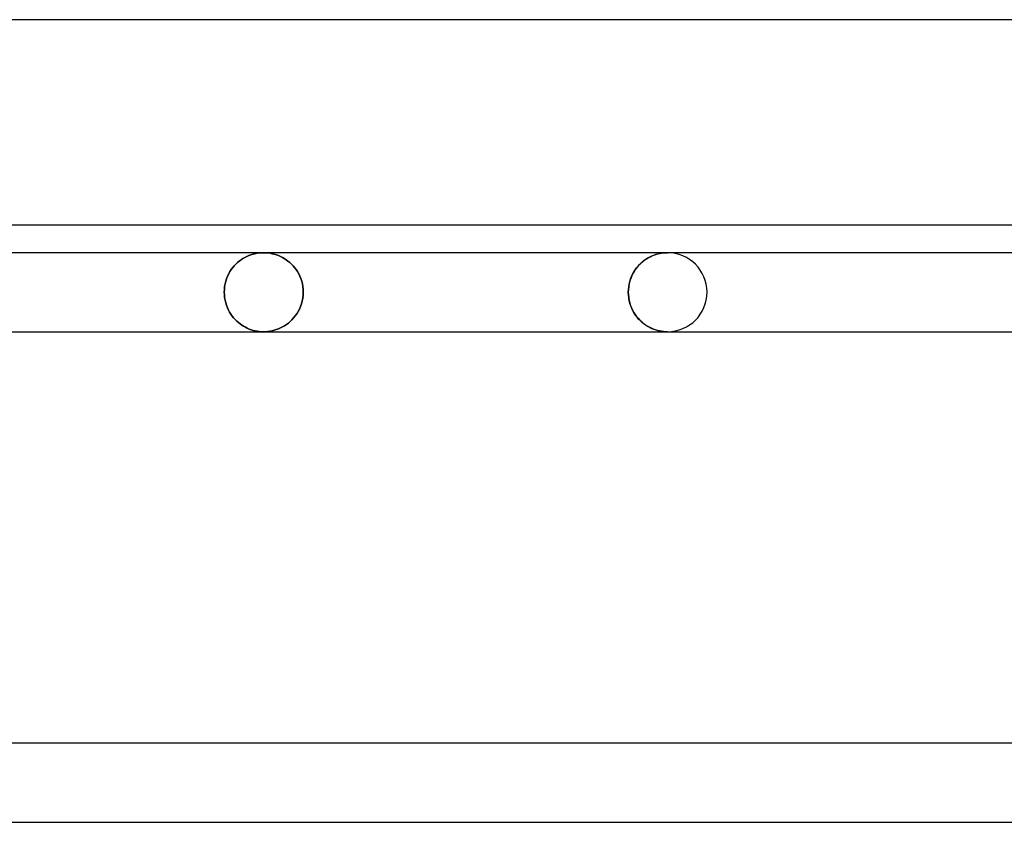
# Model space of a CAD drawing. Header units: millimetres. Extents: x -250 to 250, y -102 to 110.
# Tile 10 of 22: x -109 to -80, y 56 to 80. Entities that reach past the tile are written whole.
import ezdxf

# ---------------------------------------------------------------- set-up
doc = ezdxf.new("R2010")
doc.units = ezdxf.units.MM
doc.layers.add('HIDDEN', color=7, linetype='Continuous')
doc.layers.add('THICK', color=7, linetype='Continuous')

msp = doc.modelspace()

# ---------------------------------------------------------------- linework, layer by layer
at = {"layer": 'HIDDEN'}
for p, q in [((-102.278, 72.826), (-102.229, 72.872)), ((-102.229, 72.872), (-102.278, 72.826)), ((-102.229, 72.872), (-102.178, 72.914)), ((-102.178, 72.914), (-102.229, 72.872)), ((-102.178, 72.914), (-102.126, 72.953)), ((-102.126, 72.953), (-102.178, 72.914)), ((-102.126, 72.953), (-102.072, 72.988)), ((-102.072, 72.988), (-102.126, 72.953)), ((-102.072, 72.988), (-102.017, 73.02)), ((-102.017, 73.02), (-102.072, 72.988)), ((-102.017, 73.02), (-101.96, 73.049)), ((-101.96, 73.049), (-102.017, 73.02)), ((-101.96, 73.049), (-101.902, 73.075)), ((-101.902, 73.075), (-101.96, 73.049)), ((-101.902, 73.075), (-101.843, 73.097)), ((-101.843, 73.097), (-101.902, 73.075)), ((-101.843, 73.097), (-101.782, 73.116)), ((-101.782, 73.116), (-101.843, 73.097)), ((-101.782, 73.116), (-101.72, 73.132)), ((-101.72, 73.132), (-101.782, 73.116)), ((-101.72, 73.132), (-101.658, 73.144)), ((-101.658, 73.144), (-101.72, 73.132)), ((-101.658, 73.144), (-101.595, 73.153)), ((-101.595, 73.153), (-101.658, 73.144)), ((-101.595, 73.153), (-101.531, 73.158)), ((-101.531, 73.158), (-101.595, 73.153)), ((-101.531, 73.158), (-101.467, 73.16)), ((-101.467, 73.16), (-101.531, 73.158)), ((-101.467, 73.16), (-101.402, 73.158)), ((-101.402, 73.158), (-101.467, 73.16)), ((-101.402, 73.158), (-101.338, 73.153)), ((-101.338, 73.153), (-101.402, 73.158)), ((-101.338, 73.153), (-101.275, 73.144)), ((-101.275, 73.144), (-101.338, 73.153)), ((-101.275, 73.144), (-101.212, 73.132)), ((-101.212, 73.132), (-101.275, 73.144)), ((-101.212, 73.132), (-101.15, 73.116)), ((-101.15, 73.116), (-101.212, 73.132)), ((-101.15, 73.116), (-101.088, 73.097)), ((-101.088, 73.097), (-101.15, 73.116)), ((-101.088, 73.097), (-101.028, 73.074)), ((-101.028, 73.074), (-101.088, 73.097)), ((-101.028, 73.074), (-100.97, 73.049)), ((-100.97, 73.049), (-101.028, 73.074)), ((-100.97, 73.049), (-100.912, 73.02)), ((-100.912, 73.02), (-100.97, 73.049)), ((-100.912, 73.02), (-100.857, 72.988)), ((-100.857, 72.988), (-100.912, 73.02)), ((-100.857, 72.988), (-100.803, 72.953)), ((-100.803, 72.953), (-100.857, 72.988)), ((-100.803, 72.953), (-100.75, 72.914)), ((-100.75, 72.914), (-100.803, 72.953)), ((-100.75, 72.914), (-100.698, 72.871)), ((-100.698, 72.871), (-100.75, 72.914)), ((-90.35, 72.883), (-90.4, 72.837)), ((-90.374, 72.861), (-90.325, 72.903)), ((-90.297, 72.925), (-90.35, 72.883)), ((-90.325, 72.903), (-90.274, 72.942)), ((-90.244, 72.963), (-90.297, 72.925)), ((-90.274, 72.942), (-90.222, 72.978)), ((-90.189, 72.998), (-90.244, 72.963)), ((-90.222, 72.978), (-90.168, 73.01)), ((-90.133, 73.03), (-90.189, 72.998)), ((-90.168, 73.01), (-90.114, 73.039)), ((-90.076, 73.057), (-90.133, 73.03)), ((-90.114, 73.039), (-90.059, 73.065)), ((-90.018, 73.082), (-90.076, 73.057)), ((-90.059, 73.065), (-90.003, 73.087)), ((-89.959, 73.103), (-90.018, 73.082)), ((-90.003, 73.087), (-89.946, 73.107)), ((-89.9, 73.12), (-89.959, 73.103)), ((-89.946, 73.107), (-89.889, 73.123)), ((-89.841, 73.135), (-89.9, 73.12)), ((-89.889, 73.123), (-89.832, 73.137)), ((-89.781, 73.146), (-89.841, 73.135)), ((-89.832, 73.137), (-89.774, 73.147)), ((-89.721, 73.154), (-89.781, 73.146)), ((-89.774, 73.147), (-89.716, 73.154)), ((-89.66, 73.158), (-89.721, 73.154)), ((-89.716, 73.154), (-89.658, 73.159)), ((-89.6, 73.16), (-89.66, 73.158)), ((-89.658, 73.159), (-89.6, 73.16)), ((-102.489, 72.539), (-102.452, 72.604)), ((-102.452, 72.604), (-102.489, 72.539)), ((-102.452, 72.604), (-102.413, 72.665)), ((-102.413, 72.665), (-102.452, 72.604)), ((-102.413, 72.665), (-102.37, 72.723)), ((-102.37, 72.723), (-102.413, 72.665)), ((-102.37, 72.723), (-102.325, 72.776)), ((-102.325, 72.776), (-102.37, 72.723)), ((-102.325, 72.776), (-102.278, 72.826)), ((-102.278, 72.826), (-102.325, 72.776)), ((-100.698, 72.871), (-100.648, 72.825)), ((-100.648, 72.825), (-100.698, 72.871)), ((-100.648, 72.825), (-100.6, 72.776)), ((-100.6, 72.776), (-100.648, 72.825)), ((-100.6, 72.776), (-100.555, 72.722)), ((-100.555, 72.722), (-100.6, 72.776)), ((-100.555, 72.722), (-100.512, 72.665)), ((-100.512, 72.665), (-100.555, 72.722)), ((-100.512, 72.665), (-100.471, 72.604)), ((-100.471, 72.604), (-100.512, 72.665)), ((-100.471, 72.604), (-100.434, 72.539)), ((-100.434, 72.539), (-100.471, 72.604)), ((-90.626, 72.529), (-90.591, 72.594)), ((-90.58, 72.613), (-90.617, 72.547)), ((-90.591, 72.594), (-90.553, 72.654)), ((-90.539, 72.675), (-90.58, 72.613)), ((-90.553, 72.654), (-90.511, 72.712)), ((-90.495, 72.733), (-90.539, 72.675)), ((-90.511, 72.712), (-90.468, 72.765)), ((-90.449, 72.787), (-90.495, 72.733)), ((-90.468, 72.765), (-90.422, 72.815)), ((-90.4, 72.837), (-90.449, 72.787)), ((-90.422, 72.815), (-90.374, 72.861)), ((-102.594, 72.245), (-102.575, 72.323)), ((-102.575, 72.323), (-102.594, 72.245)), ((-102.575, 72.323), (-102.55, 72.398)), ((-102.55, 72.398), (-102.575, 72.323)), ((-102.55, 72.398), (-102.522, 72.47)), ((-102.522, 72.47), (-102.55, 72.398)), ((-102.522, 72.47), (-102.489, 72.539)), ((-102.489, 72.539), (-102.522, 72.47)), ((-100.434, 72.539), (-100.401, 72.471)), ((-100.401, 72.471), (-100.434, 72.539)), ((-100.401, 72.471), (-100.371, 72.399)), ((-100.371, 72.399), (-100.401, 72.471)), ((-100.371, 72.399), (-100.346, 72.323)), ((-100.346, 72.323), (-100.371, 72.399)), ((-100.346, 72.323), (-100.326, 72.245)), ((-100.326, 72.245), (-100.346, 72.323)), ((-90.728, 72.239), (-90.709, 72.316)), ((-90.706, 72.328), (-90.726, 72.248)), ((-90.709, 72.316), (-90.686, 72.39)), ((-90.681, 72.404), (-90.706, 72.328)), ((-90.686, 72.39), (-90.658, 72.462)), ((-90.651, 72.477), (-90.681, 72.404)), ((-90.658, 72.462), (-90.626, 72.529)), ((-90.617, 72.547), (-90.651, 72.477)), ((-102.62, 72), (-102.617, 72.083)), ((-102.617, 72.083), (-102.62, 72)), ((-102.617, 72.083), (-102.608, 72.165)), ((-102.608, 72.165), (-102.617, 72.083)), ((-102.608, 72.165), (-102.594, 72.245)), ((-102.594, 72.245), (-102.608, 72.165)), ((-100.326, 72.245), (-100.312, 72.165)), ((-100.312, 72.165), (-100.326, 72.245)), ((-100.312, 72.165), (-100.303, 72.083)), ((-100.303, 72.083), (-100.312, 72.165)), ((-100.303, 72.083), (-100.3, 72)), ((-100.3, 72), (-100.303, 72.083)), ((-90.75, 72.084), (-90.753, 72)), ((-90.753, 72), (-90.75, 72.081)), ((-90.741, 72.167), (-90.75, 72.084)), ((-90.75, 72.081), (-90.742, 72.161)), ((-90.742, 72.161), (-90.728, 72.239)), ((-90.726, 72.248), (-90.741, 72.167)), ((-102.62, 72), (-102.617, 71.92)), ((-102.617, 71.92), (-102.62, 72)), ((-102.617, 71.92), (-102.609, 71.841)), ((-102.609, 71.841), (-102.617, 71.92)), ((-102.609, 71.841), (-102.596, 71.764)), ((-102.596, 71.764), (-102.609, 71.841)), ((-102.596, 71.764), (-102.578, 71.688)), ((-102.578, 71.688), (-102.596, 71.764)), ((-100.352, 71.658), (-100.33, 71.74)), ((-100.33, 71.74), (-100.352, 71.658)), ((-100.33, 71.74), (-100.313, 71.825)), ((-100.313, 71.825), (-100.33, 71.74)), ((-100.313, 71.825), (-100.303, 71.912)), ((-100.303, 71.912), (-100.313, 71.825)), ((-100.303, 71.912), (-100.3, 72)), ((-100.3, 72), (-100.303, 71.912)), ((-90.753, 72), (-90.75, 71.919)), ((-90.75, 71.916), (-90.753, 72)), ((-90.75, 71.919), (-90.742, 71.839)), ((-90.741, 71.833), (-90.75, 71.916)), ((-90.742, 71.839), (-90.728, 71.761)), ((-90.726, 71.752), (-90.741, 71.833)), ((-90.728, 71.761), (-90.709, 71.684)), ((-90.706, 71.672), (-90.726, 71.752)), ((-102.578, 71.688), (-102.555, 71.616)), ((-102.555, 71.616), (-102.578, 71.688)), ((-102.555, 71.616), (-102.528, 71.545)), ((-102.528, 71.545), (-102.555, 71.616)), ((-102.528, 71.545), (-102.498, 71.478)), ((-102.498, 71.478), (-102.528, 71.545)), ((-102.498, 71.478), (-102.463, 71.415)), ((-102.463, 71.415), (-102.498, 71.478)), ((-100.491, 71.366), (-100.45, 71.433)), ((-100.45, 71.433), (-100.491, 71.366)), ((-100.45, 71.433), (-100.412, 71.504)), ((-100.412, 71.504), (-100.45, 71.433)), ((-100.412, 71.504), (-100.38, 71.579)), ((-100.38, 71.579), (-100.412, 71.504)), ((-100.38, 71.579), (-100.352, 71.658)), ((-100.352, 71.658), (-100.38, 71.579)), ((-90.709, 71.684), (-90.686, 71.61)), ((-90.681, 71.596), (-90.706, 71.672)), ((-90.686, 71.61), (-90.658, 71.538)), ((-90.651, 71.523), (-90.681, 71.596)), ((-90.658, 71.538), (-90.626, 71.471)), ((-90.617, 71.453), (-90.651, 71.523)), ((-90.626, 71.471), (-90.591, 71.406)), ((-90.58, 71.387), (-90.617, 71.453)), ((-102.463, 71.415), (-102.426, 71.355)), ((-102.426, 71.355), (-102.463, 71.415)), ((-102.426, 71.355), (-102.386, 71.298)), ((-102.386, 71.298), (-102.426, 71.355)), ((-102.386, 71.298), (-102.344, 71.245)), ((-102.344, 71.245), (-102.386, 71.298)), ((-102.344, 71.245), (-102.299, 71.196)), ((-102.299, 71.196), (-102.344, 71.245)), ((-102.299, 71.196), (-102.253, 71.15)), ((-102.253, 71.15), (-102.299, 71.196)), ((-102.253, 71.15), (-102.204, 71.107)), ((-102.204, 71.107), (-102.253, 71.15)), ((-100.738, 71.095), (-100.684, 71.141)), ((-100.684, 71.141), (-100.738, 71.095)), ((-100.684, 71.141), (-100.632, 71.191)), ((-100.632, 71.191), (-100.684, 71.141)), ((-100.632, 71.191), (-100.582, 71.245)), ((-100.582, 71.245), (-100.632, 71.191)), ((-100.582, 71.245), (-100.535, 71.303)), ((-100.535, 71.303), (-100.582, 71.245)), ((-100.535, 71.303), (-100.491, 71.366)), ((-100.491, 71.366), (-100.535, 71.303)), ((-90.591, 71.406), (-90.553, 71.346)), ((-90.539, 71.325), (-90.58, 71.387)), ((-90.553, 71.346), (-90.511, 71.288)), ((-90.495, 71.267), (-90.539, 71.325)), ((-90.511, 71.288), (-90.468, 71.235)), ((-90.449, 71.213), (-90.495, 71.267)), ((-90.468, 71.235), (-90.422, 71.185)), ((-90.4, 71.163), (-90.449, 71.213)), ((-90.422, 71.185), (-90.374, 71.139)), ((-90.35, 71.117), (-90.4, 71.163)), ((-90.374, 71.139), (-90.325, 71.097)), ((-102.204, 71.107), (-102.155, 71.068)), ((-102.155, 71.068), (-102.204, 71.107)), ((-102.155, 71.068), (-102.104, 71.032)), ((-102.104, 71.032), (-102.155, 71.068)), ((-102.104, 71.032), (-102.052, 70.999)), ((-102.052, 70.999), (-102.104, 71.032)), ((-102.052, 70.999), (-101.998, 70.97)), ((-101.998, 70.97), (-102.052, 70.999)), ((-101.998, 70.97), (-101.943, 70.943)), ((-101.943, 70.943), (-101.998, 70.97)), ((-101.943, 70.943), (-101.887, 70.919)), ((-101.887, 70.919), (-101.943, 70.943)), ((-101.887, 70.919), (-101.829, 70.898)), ((-101.829, 70.898), (-101.887, 70.919)), ((-101.829, 70.898), (-101.771, 70.881)), ((-101.771, 70.881), (-101.829, 70.898)), ((-101.771, 70.881), (-101.711, 70.866)), ((-101.711, 70.866), (-101.771, 70.881)), ((-101.711, 70.866), (-101.651, 70.855)), ((-101.651, 70.855), (-101.711, 70.866)), ((-101.651, 70.855), (-101.59, 70.847)), ((-101.59, 70.847), (-101.651, 70.855)), ((-101.341, 70.847), (-101.278, 70.855)), ((-101.278, 70.855), (-101.341, 70.847)), ((-101.278, 70.855), (-101.215, 70.868)), ((-101.215, 70.868), (-101.278, 70.855)), ((-101.215, 70.868), (-101.153, 70.883)), ((-101.153, 70.883), (-101.215, 70.868)), ((-101.153, 70.883), (-101.091, 70.902)), ((-101.091, 70.902), (-101.153, 70.883)), ((-101.091, 70.902), (-101.03, 70.925)), ((-101.03, 70.925), (-101.091, 70.902)), ((-101.03, 70.925), (-100.969, 70.951)), ((-100.969, 70.951), (-101.03, 70.925)), ((-100.969, 70.951), (-100.91, 70.981)), ((-100.91, 70.981), (-100.969, 70.951)), ((-100.91, 70.981), (-100.852, 71.015)), ((-100.852, 71.015), (-100.91, 70.981)), ((-100.852, 71.015), (-100.794, 71.053)), ((-100.794, 71.053), (-100.852, 71.015)), ((-100.794, 71.053), (-100.738, 71.095)), ((-100.738, 71.095), (-100.794, 71.053)), ((-90.297, 71.075), (-90.35, 71.117)), ((-90.325, 71.097), (-90.274, 71.058)), ((-90.244, 71.037), (-90.297, 71.075)), ((-90.274, 71.058), (-90.222, 71.022)), ((-90.189, 71.002), (-90.244, 71.037)), ((-90.222, 71.022), (-90.168, 70.99)), ((-90.133, 70.97), (-90.189, 71.002)), ((-90.168, 70.99), (-90.114, 70.961)), ((-90.076, 70.943), (-90.133, 70.97)), ((-90.114, 70.961), (-90.059, 70.935)), ((-90.018, 70.918), (-90.076, 70.943)), ((-90.059, 70.935), (-90.003, 70.913)), ((-89.959, 70.897), (-90.018, 70.918)), ((-90.003, 70.913), (-89.946, 70.893)), ((-89.9, 70.88), (-89.959, 70.897)), ((-89.946, 70.893), (-89.889, 70.877)), ((-89.841, 70.865), (-89.9, 70.88)), ((-89.889, 70.877), (-89.832, 70.863)), ((-89.781, 70.854), (-89.841, 70.865)), ((-89.832, 70.863), (-89.774, 70.853)), ((-89.721, 70.846), (-89.781, 70.854)), ((-89.774, 70.853), (-89.716, 70.846)), ((-101.59, 70.847), (-101.528, 70.842)), ((-101.528, 70.842), (-101.59, 70.847)), ((-101.528, 70.842), (-101.467, 70.84)), ((-101.467, 70.84), (-101.528, 70.842)), ((-101.467, 70.84), (-101.404, 70.842)), ((-101.404, 70.842), (-101.467, 70.84)), ((-101.404, 70.842), (-101.341, 70.847)), ((-101.341, 70.847), (-101.404, 70.842)), ((-89.66, 70.842), (-89.721, 70.846)), ((-89.716, 70.846), (-89.658, 70.841)), ((-89.6, 70.84), (-89.66, 70.842)), ((-89.658, 70.841), (-89.6, 70.84))]:
    msp.add_line(p, q, dxfattribs=at)
for start, end in [(0, 89.9999), (270.0001, 0)]:
    msp.add_arc((-89.6, 72), 1.16, start, end, dxfattribs=at)
at = {"layer": 'THICK'}
for p, q in [((-58.435, 80), (-162.572, 80)), ((-59.05, 73.968), (-159.556, 73.968)), ((0, 73.16), (-159.556, 73.16)), ((-159.556, 70.84), (-1.16, 70.84)), ((-1.16, 58.76), (-159.556, 58.76)), ((-159.556, 56.44), (-1.16, 56.44))]:
    msp.add_line(p, q, dxfattribs=at)

doc.saveas('drawing.dxf')
